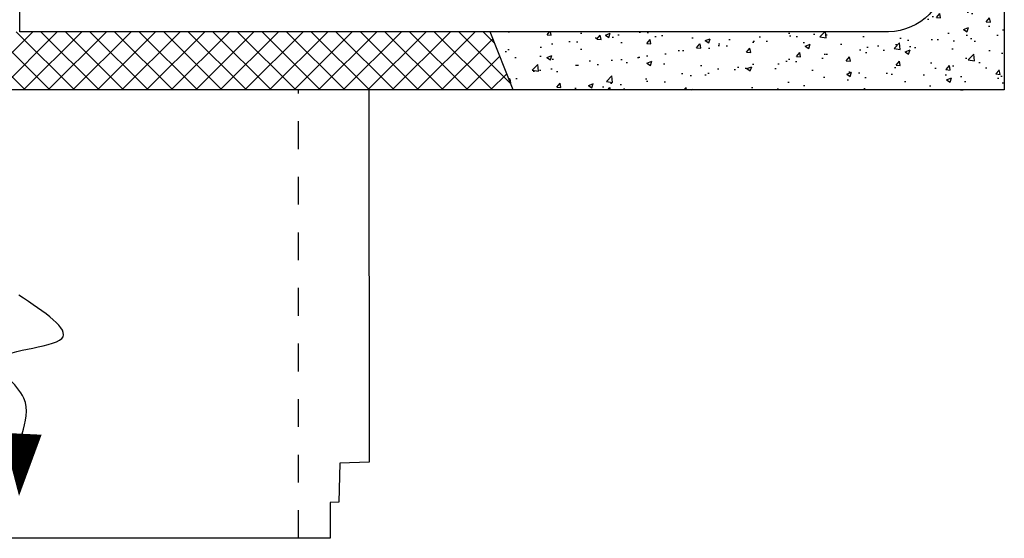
# Model space of a CAD drawing. Header units: feet. Extents: x 6 to 231, y 4 to 30.
# Tile 37 of 67: x 107.21 to 110.75, y 18.57 to 20.44. Entities that reach past the tile are written whole.
import ezdxf

# ---------------------------------------------------------------- set-up
doc = ezdxf.new("R2010")
doc.units = ezdxf.units.FT
doc.header["$MEASUREMENT"] = 0
doc.linetypes.add('F', pattern=[0.15, 0.1, -0.05])
for name, color, linetype in [('DETAILS', 1, 'Continuous'), ('HATCH', 247, 'Continuous'), ('P-HATCH', 247, 'Continuous')]:
    doc.layers.add(name, color=color, linetype=linetype)

msp = doc.modelspace()

# ---------------------------------------------------------------- hatches: boundary and pattern name
at = {"layer": 'DETAILS', "linetype": 'Continuous'}
h = msp.add_hatch(dxfattribs=at)
h.set_pattern_fill('ANSI37', color=247, scale=0.5)
h.set_pattern_definition([(45, (-77.85835, 4.014685), (-0.044194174, 0.044194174), []), (135, (-77.85835, 4.014685), (-0.044194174, -0.044194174), [])])
h.paths.add_polyline_path([(108.90101, 20.39619), (105.51846, 20.39619), (105.43513, 20.18672), (108.98434, 20.18672)])
at = {"layer": 'P-HATCH', "linetype": 'Continuous'}
h = msp.add_hatch(dxfattribs=at)
h.set_pattern_fill('AR-CONC', color=256, scale=0.025)
h.set_pattern_definition([(50, (-82.46728, 26.97005), (0.17931505, -0.01568803), [0.01875, -0.20625]), (355, (-82.46728, 26.97005), (-0.03468783, 0.18804803), [0.015, -0.165]), (100.45144, (-82.45234, 26.96874), (0.14462721, 0.17236), [0.01593505, -0.17528553]), (46.1842, (-82.46728, 27.02005), (0.26681033, -0.04137982), [0.028125, -0.309375]), (96.63564, (-82.44505, 27.0166), (0.2336655, 0.24352965), [0.0239026, -0.26292844]), (351.18416, (-82.46728, 27.02005), (0.2336655, 0.24352965), [0.0225, -0.2475]), (21, (-82.44228, 27.00755), (0.14922676, -0.10065472), [0.01875, -0.20625]), (326, (-82.44228, 27.00755), (0.06082883, 0.18128751), [0.015, -0.165]), (71.45144, (-82.42984, 26.99916), (0.2100556, 0.08063279), [0.01593505, -0.17528553]), (37.5, (-82.46728, 26.97005), (0.003039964, 0.083223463), [0, -0.163, 0, -0.1675, 0, -0.165625]), (7.5, (-82.46728, 26.97005), (0.065767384, 0.09860293), [0, -0.0955, 0, -0.15925, 0, -0.063125]), (327.5, (-82.52303, 26.97005), (0.13345561, -0.005638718), [0, -0.0625, 0, -0.195, 0, -0.25875]), (317.5, (-82.54803, 26.97005), (0.14579654, 0.025026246), [0, -0.08125, 0, -0.1295, 0, -0.18375])])
edge = h.paths.add_edge_path()
edge.add_line((110.75015, 20.62519), (110.54265, 20.62519))
edge.add_line((110.54265, 20.62519), (110.54265, 20.60532))
edge.add_arc((110.32957, 20.60927), 0.21312, 271.06481, 358.93808, ccw=False)
edge.add_line((110.33353, 20.39619), (108.90101, 20.39619))
edge.add_line((108.90101, 20.39619), (108.98434, 20.18672))
edge.add_line((108.98434, 20.18672), (110.75015, 20.18672))
edge.add_line((110.75015, 20.18672), (110.75015, 20.62519))

# ---------------------------------------------------------------- linework, layer by layer
at = {"layer": 'DETAILS', "linetype": 'F', "ltscale": 0.0625}
msp.add_line((108.21214, 18.57417), (108.21277, 20.18672), dxfattribs=at)
at = {"layer": 'DETAILS', "linetype": 'Continuous'}
for p, q in [((108.46511, 20.18672), (108.4659, 18.84736)), ((108.36047, 18.84388), (108.35679, 18.70284)), ((108.4659, 18.84736), (108.36047, 18.84388)), ((108.32645, 18.70282), (108.32579, 18.57394)), ((108.35679, 18.70284), (108.32645, 18.70282)), ((108.32579, 18.57394), (108.21214, 18.57417))]:
    msp.add_line(p, q, dxfattribs=at)
for points in [[(110.75015, 20.62519), (110.75015, 20.18672)], [(108.98434, 20.18672), (108.90101, 20.39619)], [(110.75015, 20.18672), (106.75015, 20.18672)], [(108.21214, 18.57417), (106.20733, 18.57333)]]:
    msp.add_lwpolyline(points, dxfattribs=at)
at = {"layer": 'DETAILS', "flags": 128}
msp.add_lwpolyline([(107.20737, 18.72543, 0, 0.14062, 0), (107.21842, 18.94958, 0.14062, 0.14062, 0)], format="xyseb", dxfattribs=at)
at = {"layer": 'DETAILS'}
msp.add_spline([(107.21842, 18.94958), (107.22475, 19.07777), (107.13378, 19.20893), (107.36109, 19.29234), (107.20648, 19.44865)], degree=3, dxfattribs=at)
at = {"layer": 'HATCH', "linetype": 'Continuous'}
msp.add_lwpolyline([(110.54265, 20.62519), (110.54265, 20.60532, -0.4033832), (110.33353, 20.39619), (107.20974, 20.39619), (107.20974, 20.65611)], format="xyb", dxfattribs=at)

doc.saveas('drawing.dxf')
